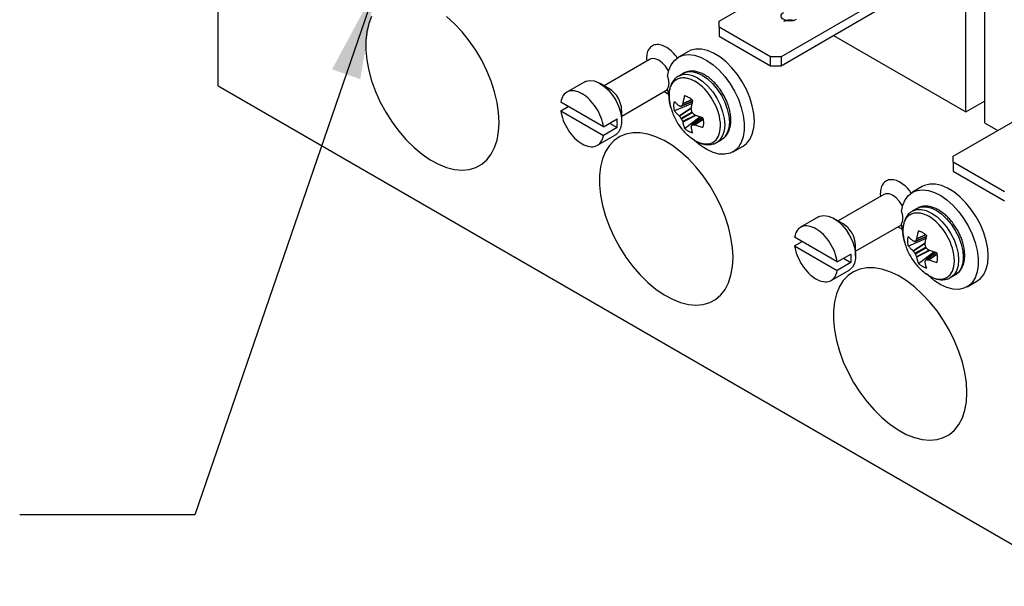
# Model space of a CAD drawing. Header units: inches. Extents: x 0.5 to 21.5, y 0.5 to 16.5.
# Tile 21 of 28: x 16.3 to 19.2, y 11.7 to 13.3. Entities that reach past the tile are written whole.
import ezdxf

# ---------------------------------------------------------------- set-up
doc = ezdxf.new("R2010")
doc.units = ezdxf.units.IN
doc.header["$LTSCALE"] = 2
doc.header["$MEASUREMENT"] = 0
doc.layers.add('TEXT', color=140, linetype='Continuous', lineweight=25)
doc.dimstyles.new('SLDDIMSTYLE6', dxfattribs={"dimtxt": 0.18, "dimasz": 0.26, "dimexe": 0, "dimexo": 0.0625, "dimgap": 0, "dimtad": 0, "dimtih": 1, "dimtoh": 1, "dimdec": 0, "dimrnd": 1e-09, "dimzin": 0, "dimdsep": 46, "dimtxsty": 'Standard', "dimsah": 1, "dimcen": 0.09, "dimadec": 0, "dimazin": 0, "dimtfac": 0.26, "dimtdec": 0, "dimtofl": 0, "dimtmove": 0, "dimatfit": 3, "dimfxl": 0, "dimfrac": 2, "dimtolj": 1, "dimtzin": 0, "dimarcsym": 0})

msp = doc.modelspace()

# ---------------------------------------------------------------- linework, layer by layer
for p, q in [((16.909, 13.0842), (16.909, 14.309)), ((18.3408, 13.2689), (18.6497, 13.4472)), ((19.0987, 13.3905), (19.0987, 12.9789)), ((18.8265, 13.3451), (18.5176, 13.1668)), ((19.0457, 13.0096), (19.0457, 13.3599)), ((18.5176, 13.1415), (18.8265, 13.3198)), ((18.3408, 13.2516), (18.3408, 13.2689)), ((18.4876, 13.1668), (18.3408, 13.2516)), ((18.3408, 13.2516), (18.3408, 13.2263)), ((18.3408, 13.2263), (18.4876, 13.1415)), ((18.6673, 13.228), (19.0457, 13.0096)), ((18.253, 13.1823), (18.2247, 13.166)), ((18.5176, 13.1668), (18.4876, 13.1668)), ((18.4876, 13.1415), (18.4876, 13.1668)), ((18.5176, 13.1668), (18.5176, 13.1415)), ((18.1433, 13.1599), (18.0123, 13.0842)), ((18.133, 13.1615), (18.1338, 13.1544)), ((18.4876, 13.1415), (18.5176, 13.1415)), ((18.2378, 13.1198), (18.2245, 13.1122)), ((16.909, 13.0842), (20.1461, 11.2155)), ((17.9567, 13.0954), (17.9054, 13.0658)), ((18.0269, 13.0758), (18.0004, 13.0911)), ((18.0623, 12.9976), (18.1933, 13.0733)), ((18.1834, 13.0676), (18.1978, 13.0597)), ((18.1968, 13.0563), (18.1934, 13.0769)), ((19.009, 12.8831), (19.3179, 13.0614)), ((18.0101, 12.9671), (17.8882, 13.0375)), ((17.8882, 13.013), (17.9094, 13.0253)), ((18.264, 13.034), (18.2133, 13.0125)), ((18.2327, 13.0257), (18.2649, 13.0396)), ((18.265, 13.04), (18.2334, 13.0264)), ((18.2632, 13.0443), (18.2364, 13.0318)), ((18.2625, 13.0448), (18.2368, 13.0329)), ((18.2634, 13.039), (18.264, 13.034)), ((19.0457, 13.0096), (19.0987, 13.0402)), ((17.8882, 13.013), (18.0101, 12.9426)), ((18.0623, 12.9839), (18.0623, 13.0146)), ((18.2263, 12.9988), (18.2616, 13.022)), ((18.2271, 12.998), (18.2613, 13.0204)), ((18.2321, 12.9917), (18.2628, 13.0094)), ((18.2641, 13.0071), (18.2334, 12.9893)), ((18.2729, 13.0003), (18.2364, 12.9819)), ((18.2744, 12.9998), (18.2368, 12.9808)), ((18.0101, 12.9671), (18.049, 12.9896)), ((18.0278, 12.9773), (18.049, 12.9651)), ((18.2421, 12.9626), (18.286, 12.9958)), ((18.2913, 12.9938), (18.2632, 12.9729)), ((18.2641, 12.9731), (18.2918, 12.9937)), ((18.2703, 12.973), (18.2946, 12.99)), ((18.2714, 12.9728), (18.2947, 12.9891)), ((18.286, 12.9958), (18.2901, 12.9929)), ((19.0987, 12.9789), (19.1368, 12.9569)), ((17.9929, 12.9143), (18.0442, 12.9439)), ((18.049, 12.9651), (18.0101, 12.9426)), ((18.334, 12.9225), (18.3473, 12.9302)), ((18.3358, 12.9236), (18.334, 12.9225)), ((18.3484, 12.9309), (18.3473, 12.9302)), ((18.3807, 12.8958), (18.409, 12.9121)), ((19.009, 12.8658), (19.009, 12.8831)), ((19.1558, 12.7811), (19.009, 12.8658)), ((19.009, 12.8658), (19.009, 12.8405)), ((19.009, 12.8405), (19.1558, 12.7558)), ((18.8116, 12.7742), (18.6805, 12.6985)), ((18.8012, 12.7758), (18.802, 12.7687)), ((18.9212, 12.7966), (18.8929, 12.7802)), ((18.906, 12.7341), (18.8927, 12.7264)), ((18.6249, 12.7097), (18.5736, 12.6801)), ((18.6951, 12.69), (18.6686, 12.7053)), ((18.7305, 12.6119), (18.8616, 12.6876)), ((18.865, 12.6705), (18.8616, 12.6911)), ((18.8516, 12.6818), (18.8661, 12.674)), ((18.9307, 12.6591), (18.905, 12.6471)), ((18.6783, 12.5814), (18.5564, 12.6517)), ((18.5564, 12.6273), (18.5776, 12.6395)), ((18.9322, 12.6483), (18.8815, 12.6267)), ((18.8946, 12.6131), (18.9298, 12.6362)), ((18.8953, 12.6122), (18.9295, 12.6347)), ((18.901, 12.6399), (18.9331, 12.6538)), ((18.9332, 12.6543), (18.9016, 12.6406)), ((18.9314, 12.6585), (18.9046, 12.646)), ((18.9317, 12.6532), (18.9322, 12.6483)), ((18.5564, 12.6273), (18.6783, 12.5569)), ((18.6783, 12.5814), (18.7172, 12.6038)), ((18.7305, 12.5982), (18.7305, 12.6288)), ((18.9003, 12.6059), (18.931, 12.6236)), ((18.9323, 12.6213), (18.9016, 12.6036)), ((18.9412, 12.6145), (18.9046, 12.5962)), ((18.9427, 12.614), (18.905, 12.595)), ((18.9103, 12.5769), (18.9543, 12.61)), ((18.9596, 12.6081), (18.9314, 12.5872)), ((18.9324, 12.5874), (18.96, 12.6079)), ((18.9385, 12.5873), (18.9628, 12.6042)), ((18.9396, 12.587), (18.9629, 12.6033)), ((18.9543, 12.61), (18.9583, 12.6071)), ((18.7172, 12.5793), (18.6783, 12.5569)), ((18.696, 12.5916), (18.7172, 12.5793)), ((18.6611, 12.5285), (18.7124, 12.5581)), ((19.0022, 12.5368), (19.0155, 12.5444)), ((19.004, 12.5379), (19.0022, 12.5368)), ((19.0489, 12.51), (19.0772, 12.5264))]:
    msp.add_line(p, q)
at = {"flags": 128}
for points in [[(17.348, 13.2822), (17.3395, 13.2618), (17.3338, 13.2388), (17.3309, 13.2135), (17.3309, 13.1864), (17.3338, 13.1578), (17.3395, 13.1282), (17.348, 13.098), (17.3591, 13.0677), (17.3727, 13.0377), (17.3885, 13.0085), (17.4063, 12.9805), (17.4259, 12.9543), (17.447, 12.93), (17.4691, 12.9082), (17.4921, 12.8892), (17.5155, 12.8731), (17.5389, 12.8604), (17.5622, 12.8512), (17.5848, 12.8456), (17.6064, 12.8436), (17.6267, 12.8455), (17.6455, 12.851), (17.6624, 12.8601), (17.6771, 12.8728), (17.6895, 12.8887), (17.6993, 12.9077), (17.7064, 12.9294), (17.7107, 12.9536), (17.7122, 12.9798)], [(17.7122, 12.9798), (17.7107, 13.0078), (17.7064, 13.0369), (17.6993, 13.0669), (17.6895, 13.0972), (17.6771, 13.1274), (17.6624, 13.157), (17.6455, 13.1857), (17.6267, 13.2128), (17.6064, 13.2382), (17.5848, 13.2612), (17.5622, 13.2817)], [(18.1934, 13.1111), (18.1972, 13.1291), (18.2038, 13.1445), (18.2131, 13.1569), (18.2246, 13.166), (18.2383, 13.1715), (18.2536, 13.1733), (18.2703, 13.1714), (18.2877, 13.1657), (18.3056, 13.1565), (18.3234, 13.144), (18.3407, 13.1285), (18.357, 13.1105), (18.3718, 13.0903), (18.3848, 13.0686), (18.3956, 13.0459), (18.404, 13.0227), (18.4097, 12.9998), (18.4126, 12.9778), (18.4126, 12.9571), (18.4097, 12.9383), (18.404, 12.922), (18.3956, 12.9086), (18.3848, 12.8984), (18.3718, 12.8917), (18.357, 12.8887), (18.3407, 12.8894), (18.3234, 12.8938), (18.3056, 12.9019), (18.2877, 12.9133), (18.2703, 12.9279), (18.2648, 12.9331)], [(18.409, 12.9121), (18.4188, 12.9195), (18.4284, 12.9313), (18.4355, 12.9462), (18.4398, 12.9638), (18.4413, 12.9835), (18.4398, 13.005), (18.4355, 13.0275), (18.4284, 13.0506), (18.4188, 13.0736), (18.4069, 13.0958), (18.3929, 13.1168), (18.3774, 13.136), (18.3606, 13.1529), (18.343, 13.1669), (18.3251, 13.1778), (18.3074, 13.1853), (18.2902, 13.1891), (18.2742, 13.1892), (18.2597, 13.1856), (18.253, 13.1823)], [(18.1962, 13.1256), (18.195, 13.1281), (18.1874, 13.14), (18.1782, 13.1501), (18.1683, 13.1575), (18.1583, 13.1615), (18.1492, 13.162), (18.1433, 13.1599)], [(18.2243, 13.1121), (18.2245, 13.1122), (18.2363, 13.1165), (18.2496, 13.1171), (18.2642, 13.1138), (18.2793, 13.1068), (18.2944, 13.0963), (18.3089, 13.0829), (18.3223, 13.0669), (18.334, 13.049), (18.3436, 13.0299), (18.3508, 13.0103), (18.3552, 12.991), (18.3567, 12.9727), (18.3552, 12.9561), (18.3508, 12.9419), (18.3436, 12.9305), (18.3358, 12.9236)], [(18.2378, 13.1198), (18.2378, 13.1198), (18.2495, 13.1242), (18.2629, 13.1247), (18.2774, 13.1214), (18.2925, 13.1144)], [(18.2925, 13.1144), (18.3076, 13.104), (18.3221, 13.0905), (18.3355, 13.0745), (18.3473, 13.0566), (18.3569, 13.0375), (18.364, 13.0179), (18.3685, 12.9986), (18.3699, 12.9803), (18.3685, 12.9637), (18.364, 12.9495), (18.3569, 12.9382), (18.3484, 12.9309)], [(17.9567, 13.0954), (17.9603, 13.0972), (17.9714, 13.0995), (17.9839, 13.0981), (17.9971, 13.0929), (18.0104, 13.0844), (18.0233, 13.0728), (18.0351, 13.0588), (18.0453, 13.0429), (18.0534, 13.0259), (18.059, 13.0086), (18.0619, 12.9919), (18.0619, 12.9764), (18.059, 12.963), (18.0534, 12.9522), (18.0453, 12.9446), (18.0442, 12.9439)], [(18.3804, 12.5941), (18.3789, 12.622), (18.3746, 12.6512), (18.3675, 12.6811), (18.3577, 12.7114), (18.3453, 12.7417), (18.3306, 12.7713), (18.3137, 12.7999), (18.295, 12.8271), (18.2746, 12.8524), (18.253, 12.8755), (18.2304, 12.8959), (18.2072, 12.9135), (18.1837, 12.9279), (18.1603, 12.9389), (18.1373, 12.9463), (18.1152, 12.9501), (18.0941, 12.9502), (18.0746, 12.9465), (18.0567, 12.9391), (18.0409, 12.9282), (18.0273, 12.9139), (18.0162, 12.8964), (18.0077, 12.876), (18.002, 12.853), (17.9991, 12.8278), (17.9991, 12.8006), (18.002, 12.772), (18.0077, 12.7424), (18.0162, 12.7122), (18.0273, 12.6819), (18.0409, 12.6519), (18.0567, 12.6227), (18.0746, 12.5948), (18.0941, 12.5685), (18.1152, 12.5443), (18.1373, 12.5225), (18.1603, 12.5034), (18.1837, 12.4874), (18.2072, 12.4747), (18.2304, 12.4654), (18.253, 12.4598), (18.2746, 12.4579), (18.295, 12.4597), (18.3137, 12.4652), (18.3306, 12.4744), (18.3453, 12.487), (18.3577, 12.503), (18.3675, 12.5219), (18.3746, 12.5437), (18.3789, 12.5678), (18.3804, 12.5941)], [(19.0772, 12.5264), (19.087, 12.5337), (19.0967, 12.5456), (19.1037, 12.5605), (19.108, 12.578), (19.1095, 12.5978), (19.108, 12.6192), (19.1037, 12.6418), (19.0967, 12.6648), (19.087, 12.6878), (19.0751, 12.7101), (19.0611, 12.7311), (19.0456, 12.7503), (19.0288, 12.7671), (19.0112, 12.7812), (18.9933, 12.7921), (18.9756, 12.7995), (18.9585, 12.8034), (18.9424, 12.8034), (18.9279, 12.7998), (18.9212, 12.7966)], [(18.8644, 12.7399), (18.8632, 12.7423), (18.8556, 12.7543), (18.8464, 12.7644), (18.8365, 12.7717), (18.8265, 12.7758), (18.8174, 12.7762), (18.8116, 12.7742)], [(18.8616, 12.7253), (18.8654, 12.7433), (18.872, 12.7587), (18.8813, 12.7711), (18.8929, 12.7802), (18.9065, 12.7857), (18.9218, 12.7875), (18.9385, 12.7856), (18.956, 12.78), (18.9738, 12.7708), (18.9917, 12.7583), (19.0089, 12.7428), (19.0252, 12.7247), (19.04, 12.7046), (19.053, 12.6828), (19.0638, 12.6601), (19.0722, 12.637), (19.078, 12.6141), (19.0809, 12.592), (19.0809, 12.5713), (19.078, 12.5526), (19.0722, 12.5363), (19.0638, 12.5229), (19.053, 12.5127), (19.04, 12.5059), (19.0252, 12.5029), (19.0089, 12.5036), (18.9917, 12.508), (18.9738, 12.5161), (18.956, 12.5276), (18.9385, 12.5421), (18.933, 12.5474)], [(18.8925, 12.7263), (18.8927, 12.7264), (18.9045, 12.7308), (18.9179, 12.7313), (18.9324, 12.728), (18.9475, 12.721), (18.9626, 12.7106), (18.9771, 12.6971), (18.9905, 12.6811), (19.0022, 12.6632), (19.0119, 12.6441), (19.019, 12.6245), (19.0234, 12.6052), (19.0249, 12.5869), (19.0234, 12.5703), (19.019, 12.5561), (19.0119, 12.5448), (19.004, 12.5379)], [(18.906, 12.7341), (18.906, 12.7341), (18.9177, 12.7384), (18.9311, 12.739), (18.9456, 12.7357), (18.9607, 12.7287)], [(18.9607, 12.7287), (18.9758, 12.7182), (18.9904, 12.7048), (19.0037, 12.6888), (19.0155, 12.6709), (19.0251, 12.6518), (19.0323, 12.6322), (19.0367, 12.6129), (19.0382, 12.5946), (19.0367, 12.578), (19.0323, 12.5637), (19.0251, 12.5524), (19.0155, 12.5444), (19.0155, 12.5444)], [(18.6249, 12.7097), (18.6286, 12.7115), (18.6396, 12.7138), (18.6521, 12.7123), (18.6653, 12.7072), (18.6786, 12.6986), (18.6915, 12.6871), (18.7033, 12.673), (18.7135, 12.6571), (18.7216, 12.6401), (18.7273, 12.6229), (18.7301, 12.6061), (18.7301, 12.5907), (18.7273, 12.5772), (18.7216, 12.5665), (18.7135, 12.5588), (18.7124, 12.5581)], [(19.0486, 12.2083), (19.0471, 12.2363), (19.0428, 12.2654), (19.0357, 12.2954), (19.0259, 12.3257), (19.0135, 12.3559), (18.9988, 12.3855), (18.9819, 12.4142), (18.9632, 12.4413), (18.9428, 12.4667), (18.9212, 12.4897), (18.8986, 12.5102), (18.8754, 12.5278), (18.8519, 12.5421), (18.8285, 12.5531), (18.8056, 12.5606), (18.7834, 12.5644), (18.7624, 12.5644), (18.7428, 12.5607), (18.7249, 12.5534), (18.7091, 12.5425), (18.6955, 12.5282), (18.6844, 12.5107), (18.6759, 12.4903), (18.6702, 12.4673), (18.6673, 12.442), (18.6673, 12.4149), (18.6702, 12.3863), (18.6759, 12.3567), (18.6844, 12.3265), (18.6955, 12.2962), (18.7091, 12.2662), (18.7249, 12.237), (18.7428, 12.209), (18.7624, 12.1827), (18.7834, 12.1585), (18.8056, 12.1367), (18.8285, 12.1176), (18.8519, 12.1016), (18.8754, 12.0889), (18.8986, 12.0797), (18.9212, 12.0741), (18.9428, 12.0721), (18.9632, 12.074), (18.9819, 12.0795), (18.9988, 12.0886), (19.0135, 12.1013), (19.0259, 12.1172), (19.0357, 12.1362), (19.0428, 12.1579), (19.0471, 12.1821), (19.0486, 12.2083)]]:
    msp.add_lwpolyline(points, dxfattribs=at)
for centre in [(17.9869, 13.0119), (18.6552, 12.6261)]:
    msp.add_arc(centre, 0.0754, 2.0268, 57.9678)
for points, knots in [([(18.5606, 13.2733), (18.556, 13.2706), (18.5494, 13.2691), (18.5364, 13.2691), (18.5299, 13.2706), (18.5206, 13.276), (18.5179, 13.2797), (18.5179, 13.2873), (18.5206, 13.291), (18.5252, 13.2937)], [0, 0, 0, 0, 0.25, 0.25, 0.5, 0.5, 0.75, 0.75, 1, 1, 1, 1]), ([(18.5252, 13.2684), (18.5278, 13.2696), (18.533, 13.272), (18.5428, 13.2729), (18.5504, 13.2724), (18.5537, 13.2711), (18.5542, 13.2708)], [0, 0, 0, 0, 0.3108999, 0.6217998, 0.9326998, 1, 1, 1, 1]), ([(18.2217, 13.1632), (18.2197, 13.1662), (18.2132, 13.1757), (18.1996, 13.1881), (18.183, 13.1985), (18.167, 13.2027), (18.1528, 13.201), (18.1417, 13.193), (18.1343, 13.1796), (18.1334, 13.1675), (18.133, 13.1615)], [0, 0, 0, 0, 0.062297, 0.19872, 0.335143, 0.465813, 0.596483, 0.732907, 0.86933, 1, 1, 1, 1]), ([(18.1439, 13.1603), (18.1439, 13.1603), (18.144, 13.1605), (18.1436, 13.1602), (18.1433, 13.1599)], [0, 0, 0, 0, 0.18841, 1, 1, 1, 1]), ([(18.1934, 13.1111), (18.1938, 13.1098), (18.1946, 13.1071), (18.1955, 13.1032), (18.1961, 13.0994), (18.1966, 13.0957), (18.1966, 13.0933), (18.1966, 13.0921)], [0, 0, 0, 0, 0.2015145, 0.400759, 0.599241, 0.7984855, 1, 1, 1, 1]), ([(18.2244, 13.1118), (18.2215, 13.11), (18.2152, 13.106), (18.2077, 13.0967), (18.2019, 13.085), (18.1985, 13.0717), (18.1973, 13.0575), (18.1982, 13.0431), (18.2001, 13.0312), (18.2021, 13.0242), (18.2028, 13.0218)], [0, 0, 0, 0, 0.113346, 0.253089, 0.395636, 0.538702, 0.678837, 0.813206, 0.938044, 1, 1, 1, 1]), ([(18.3525, 13.0597), (18.349, 13.0653), (18.3441, 13.0733), (18.3357, 13.084), (18.3282, 13.0926), (18.3188, 13.1016), (18.3086, 13.1097), (18.2976, 13.1166), (18.2862, 13.1219), (18.2744, 13.1254), (18.2625, 13.1267), (18.2509, 13.1253), (18.242, 13.1227), (18.2379, 13.1196), (18.2369, 13.1189)], [0, 0, 0, 0, 0.118373, 0.166426, 0.24548, 0.32643, 0.41226, 0.50081, 0.591467, 0.683739, 0.777363, 0.872594, 0.970928, 1, 1, 1, 1]), ([(18.1966, 13.0921), (18.1966, 13.0909), (18.1966, 13.0886), (18.1961, 13.0854), (18.1955, 13.0823), (18.1946, 13.0794), (18.1938, 13.0778), (18.1934, 13.0769)], [0, 0, 0, 0, 0.201514, 0.400759, 0.599241, 0.798486, 1, 1, 1, 1]), ([(18.2029, 13.0214), (18.2015, 13.0269), (18.1985, 13.0386), (18.1973, 13.0554), (18.1987, 13.0712), (18.2029, 13.0848), (18.2097, 13.0956), (18.2189, 13.1033), (18.2301, 13.1074), (18.2429, 13.1079), (18.2568, 13.1049), (18.2664, 13.1), (18.2712, 13.0976)], [0, 0, 0, 0, 0.090288, 0.191367, 0.292446, 0.393525, 0.494605, 0.595684, 0.696763, 0.797842, 0.898921, 1, 1, 1, 1]), ([(18.2712, 12.9279), (18.3118, 12.9045), (18.3447, 12.9235), (18.3447, 13.0171), (18.3118, 13.0741), (18.2712, 13.0976)], [0, 0, 0, 0, 0.5, 0.5, 1, 1, 1, 1]), ([(18.0101, 12.9671), (18.0089, 12.976), (18.0064, 12.9854), (17.9992, 13.004), (17.9945, 13.0132), (17.9834, 13.0303), (17.9771, 13.0382), (17.9636, 13.0517), (17.9563, 13.0573), (17.9419, 13.0657), (17.9347, 13.0684), (17.9212, 13.0705), (17.9148, 13.0699), (17.9038, 13.0656), (17.8991, 13.0618), (17.8919, 13.0515), (17.8894, 13.045), (17.8882, 13.0375)], [0, 0, 0, 0, 0.125, 0.125, 0.25, 0.25, 0.375, 0.375, 0.5, 0.5, 0.625, 0.625, 0.75, 0.75, 0.875, 0.875, 1, 1, 1, 1]), ([(18.2421, 13.0562), (18.2415, 13.0542), (18.2404, 13.0503), (18.239, 13.0444), (18.2378, 13.0386), (18.2371, 13.0348), (18.2368, 13.0329)], [0, 0, 0, 0, 0.250188, 0.5, 0.749812, 1, 1, 1, 1]), ([(18.2421, 13.0562), (18.243, 13.0559), (18.2449, 13.0554), (18.2478, 13.0543), (18.2508, 13.053), (18.2528, 13.0519), (18.2538, 13.0513)], [0, 0, 0, 0, 0.250975, 0.500258, 0.749408, 1, 1, 1, 1]), ([(18.3486, 12.9314), (18.351, 12.9329), (18.3569, 12.9367), (18.364, 12.9457), (18.3699, 12.9574), (18.3733, 12.9707), (18.3745, 12.9849), (18.3737, 12.9992), (18.3712, 13.0132), (18.3678, 13.0257), (18.3636, 13.0372), (18.3588, 13.0483), (18.3547, 13.0558), (18.3525, 13.0597)], [0, 0, 0, 0, 0.072951, 0.1775989, 0.2843468, 0.3914836, 0.4964251, 0.5970493, 0.6905353, 0.7781678, 0.8446132, 0.9196278, 1, 1, 1, 1]), ([(18.2133, 13.0125), (18.213, 13.0137), (18.2125, 13.0162), (18.212, 13.0199), (18.2117, 13.0235), (18.2115, 13.0281), (18.2119, 13.0337), (18.2128, 13.0376), (18.2133, 13.0395)], [0, 0, 0, 0, 0.124935, 0.249576, 0.374466, 0.500155, 0.750553, 1, 1, 1, 1]), ([(18.2263, 13.0268), (18.2251, 13.0279), (18.2227, 13.0299), (18.2193, 13.0331), (18.2162, 13.0363), (18.2142, 13.0384), (18.2133, 13.0395)], [0, 0, 0, 0, 0.250188, 0.5, 0.749812, 1, 1, 1, 1]), ([(18.2538, 13.0513), (18.2548, 13.0507), (18.2567, 13.0495), (18.2597, 13.0475), (18.2626, 13.0452), (18.2645, 13.0435), (18.2655, 13.0426)], [0, 0, 0, 0, 0.2505924, 0.4997418, 0.7490248, 1, 1, 1, 1]), ([(18.261, 13.0188), (18.2613, 13.0208), (18.2619, 13.0247), (18.2629, 13.0306), (18.2641, 13.0366), (18.265, 13.0406), (18.2655, 13.0426)], [0, 0, 0, 0, 0.250188, 0.5, 0.749812, 1, 1, 1, 1]), ([(17.8882, 13.013), (17.8894, 13.0041), (17.8919, 12.9947), (17.8991, 12.9761), (17.9038, 12.9669), (17.9148, 12.9498), (17.9212, 12.9419), (17.9347, 12.9284), (17.9419, 12.9228), (17.9563, 12.9145), (17.9636, 12.9118), (17.9771, 12.9096), (17.9834, 12.9102), (17.9945, 12.9146), (17.9992, 12.9183), (18.0064, 12.9286), (18.0089, 12.9351), (18.0101, 12.9426)], [0, 0, 0, 0, 0.125, 0.125, 0.25, 0.25, 0.375, 0.375, 0.5, 0.5, 0.625, 0.625, 0.75, 0.75, 0.875, 0.875, 1, 1, 1, 1]), ([(18.2031, 13.0215), (18.2048, 13.0156), (18.2088, 13.0017), (18.2194, 12.9812), (18.2317, 12.9627), (18.2412, 12.953), (18.2447, 12.9494)], [0, 0, 0, 0, 0.2159892, 0.5158917, 0.8199462, 1, 1, 1, 1]), ([(18.2133, 13.0125), (18.2142, 13.0113), (18.2162, 13.0089), (18.2193, 13.0055), (18.2227, 13.0021), (18.2251, 12.9999), (18.2263, 12.9988)], [0, 0, 0, 0, 0.250188, 0.5, 0.749812, 1, 1, 1, 1]), ([(18.2943, 12.9928), (18.2923, 12.9934), (18.2883, 12.9946), (18.2826, 12.9966), (18.2769, 12.9986), (18.2733, 13.0001), (18.2714, 13.0008)], [0, 0, 0, 0, 0.250188, 0.5, 0.749812, 1, 1, 1, 1]), ([(18.2368, 12.9808), (18.2371, 12.9792), (18.2378, 12.976), (18.239, 12.9714), (18.2404, 12.9669), (18.2415, 12.9641), (18.2421, 12.9626)], [0, 0, 0, 0, 0.250188, 0.5, 0.749812, 1, 1, 1, 1]), ([(18.2714, 12.9728), (18.2733, 12.9721), (18.2769, 12.9708), (18.2826, 12.969), (18.2883, 12.9673), (18.2923, 12.9662), (18.2943, 12.9657)], [0, 0, 0, 0, 0.2501883, 0.5, 0.7498117, 1, 1, 1, 1]), ([(18.2943, 12.9928), (18.2945, 12.9915), (18.295, 12.989), (18.2955, 12.9854), (18.2959, 12.9818), (18.2959, 12.9795), (18.2959, 12.9783)], [0, 0, 0, 0, 0.249811, 0.499022, 0.748719, 1, 1, 1, 1]), ([(18.2959, 12.9783), (18.2959, 12.9772), (18.2959, 12.9749), (18.2955, 12.9717), (18.295, 12.9686), (18.2945, 12.9667), (18.2943, 12.9657)], [0, 0, 0, 0, 0.251281, 0.500978, 0.750189, 1, 1, 1, 1]), ([(18.2538, 12.954), (18.2528, 12.9546), (18.2508, 12.9557), (18.2478, 12.9578), (18.2449, 12.9601), (18.243, 12.9618), (18.2421, 12.9626)], [0, 0, 0, 0, 0.250592, 0.499742, 0.749025, 1, 1, 1, 1]), ([(18.2712, 12.9279), (18.2664, 12.9309), (18.2572, 12.9367), (18.2486, 12.9452), (18.2445, 12.9492)], [0, 0, 0, 0, 0.527731, 1, 1, 1, 1]), ([(18.2655, 12.9491), (18.2645, 12.9494), (18.2626, 12.9499), (18.2597, 12.951), (18.2567, 12.9523), (18.2548, 12.9534), (18.2538, 12.954)], [0, 0, 0, 0, 0.2509752, 0.5002582, 0.7494076, 1, 1, 1, 1]), ([(18.2655, 12.9491), (18.265, 12.9505), (18.2641, 12.9533), (18.2629, 12.9576), (18.2619, 12.9621), (18.2613, 12.9652), (18.261, 12.9668)], [0, 0, 0, 0, 0.250188, 0.5, 0.749812, 1, 1, 1, 1]), ([(18.2749, 12.9257), (18.2785, 12.9238), (18.2822, 12.9217), (18.286, 12.9207), (18.2863, 12.9206)], [0, 0, 0, 0, 0.935991, 1, 1, 1, 1]), ([(18.2863, 12.9206), (18.2899, 12.9194), (18.2976, 12.9169), (18.3092, 12.9157), (18.3209, 12.917), (18.3302, 12.9199), (18.3347, 12.9233), (18.3361, 12.9243)], [0, 0, 0, 0, 0.208454, 0.434012, 0.663441, 0.900345, 1, 1, 1, 1]), ([(18.8899, 12.7775), (18.8879, 12.7805), (18.8814, 12.79), (18.8678, 12.8024), (18.8512, 12.8128), (18.8352, 12.817), (18.821, 12.8152), (18.8099, 12.8072), (18.8026, 12.7939), (18.8016, 12.7817), (18.8012, 12.7758)], [0, 0, 0, 0, 0.062297, 0.19872, 0.335143, 0.465813, 0.596483, 0.732907, 0.86933, 1, 1, 1, 1]), ([(18.8121, 12.7745), (18.8121, 12.7745), (18.8123, 12.7747), (18.8119, 12.7744), (18.8115, 12.7742)], [0, 0, 0, 0, 0.18841, 1, 1, 1, 1]), ([(18.8616, 12.7253), (18.862, 12.724), (18.8628, 12.7214), (18.8637, 12.7175), (18.8644, 12.7137), (18.8648, 12.7099), (18.8648, 12.7076), (18.8648, 12.7064)], [0, 0, 0, 0, 0.201514, 0.400759, 0.599241, 0.798486, 1, 1, 1, 1]), ([(18.8926, 12.726), (18.8898, 12.7242), (18.8834, 12.7203), (18.876, 12.7109), (18.8701, 12.6992), (18.8667, 12.6859), (18.8655, 12.6718), (18.8664, 12.6574), (18.8683, 12.6455), (18.8703, 12.6384), (18.871, 12.6361)], [0, 0, 0, 0, 0.113346, 0.253089, 0.395636, 0.538702, 0.678837, 0.813206, 0.938044, 1, 1, 1, 1]), ([(18.8711, 12.6356), (18.8697, 12.6411), (18.8667, 12.6528), (18.8655, 12.6696), (18.8669, 12.6855), (18.8711, 12.6991), (18.8779, 12.7099), (18.8871, 12.7175), (18.8983, 12.7217), (18.9111, 12.7221), (18.925, 12.7192), (18.9346, 12.7143), (18.9394, 12.7118)], [0, 0, 0, 0, 0.090288, 0.191367, 0.292446, 0.393525, 0.494605, 0.595684, 0.696763, 0.797842, 0.898921, 1, 1, 1, 1]), ([(19.0208, 12.6739), (19.0172, 12.6796), (19.0123, 12.6875), (19.0039, 12.6983), (18.9964, 12.7068), (18.987, 12.7158), (18.9768, 12.724), (18.9658, 12.7309), (18.9544, 12.7362), (18.9427, 12.7396), (18.9308, 12.7409), (18.9191, 12.7395), (18.9102, 12.737), (18.9061, 12.7339), (18.9052, 12.7332)], [0, 0, 0, 0, 0.118373, 0.166426, 0.24548, 0.32643, 0.41226, 0.50081, 0.591467, 0.683739, 0.777363, 0.872594, 0.970928, 1, 1, 1, 1]), ([(18.8648, 12.7064), (18.8648, 12.7052), (18.8648, 12.7029), (18.8644, 12.6996), (18.8637, 12.6965), (18.8628, 12.6937), (18.862, 12.692), (18.8616, 12.6911)], [0, 0, 0, 0, 0.201514, 0.400759, 0.599241, 0.798486, 1, 1, 1, 1]), ([(18.9394, 12.5421), (18.98, 12.5187), (19.0129, 12.5377), (19.0129, 12.6314), (18.98, 12.6884), (18.9394, 12.7118)], [0, 0, 0, 0, 0.5, 0.5, 1, 1, 1, 1]), ([(18.6783, 12.5814), (18.6771, 12.5903), (18.6746, 12.5997), (18.6674, 12.6183), (18.6627, 12.6275), (18.6517, 12.6445), (18.6453, 12.6524), (18.6318, 12.666), (18.6246, 12.6716), (18.6101, 12.6799), (18.6029, 12.6826), (18.5894, 12.6847), (18.583, 12.6842), (18.572, 12.6798), (18.5673, 12.676), (18.5601, 12.6657), (18.5576, 12.6592), (18.5564, 12.6517)], [0, 0, 0, 0, 0.125, 0.125, 0.25, 0.25, 0.375, 0.375, 0.5, 0.5, 0.625, 0.625, 0.75, 0.75, 0.875, 0.875, 1, 1, 1, 1]), ([(18.9103, 12.6704), (18.9097, 12.6684), (18.9086, 12.6645), (18.9072, 12.6587), (18.906, 12.6529), (18.9053, 12.649), (18.905, 12.6471)], [0, 0, 0, 0, 0.250188, 0.5, 0.749812, 1, 1, 1, 1]), ([(18.9103, 12.6704), (18.9112, 12.6701), (18.9131, 12.6696), (18.9161, 12.6685), (18.919, 12.6672), (18.921, 12.6661), (18.922, 12.6656)], [0, 0, 0, 0, 0.2509752, 0.5002582, 0.7494076, 1, 1, 1, 1]), ([(18.922, 12.6656), (18.923, 12.665), (18.9249, 12.6638), (18.9279, 12.6617), (18.9308, 12.6594), (18.9327, 12.6577), (18.9337, 12.6569)], [0, 0, 0, 0, 0.250592, 0.499742, 0.749025, 1, 1, 1, 1]), ([(19.0168, 12.5456), (19.0192, 12.5472), (19.0251, 12.5509), (19.0322, 12.56), (19.0381, 12.5716), (19.0415, 12.5849), (19.0427, 12.5991), (19.0419, 12.6135), (19.0394, 12.6275), (19.036, 12.64), (19.0318, 12.6515), (19.027, 12.6626), (19.0229, 12.67), (19.0208, 12.6739)], [0, 0, 0, 0, 0.072951, 0.177599, 0.284347, 0.391484, 0.496425, 0.597049, 0.690535, 0.778168, 0.844613, 0.919628, 1, 1, 1, 1]), ([(18.8713, 12.6357), (18.873, 12.6299), (18.8771, 12.6159), (18.8877, 12.5954), (18.8999, 12.577), (18.9094, 12.5672), (18.9129, 12.5636)], [0, 0, 0, 0, 0.215989, 0.515892, 0.819946, 1, 1, 1, 1]), ([(18.8815, 12.6267), (18.8812, 12.628), (18.8807, 12.6305), (18.8802, 12.6342), (18.8799, 12.6377), (18.8798, 12.6424), (18.8801, 12.6479), (18.881, 12.6518), (18.8815, 12.6538)], [0, 0, 0, 0, 0.124935, 0.249576, 0.374466, 0.500155, 0.750553, 1, 1, 1, 1]), ([(18.8946, 12.6411), (18.8933, 12.6421), (18.8909, 12.6442), (18.8875, 12.6473), (18.8844, 12.6505), (18.8825, 12.6527), (18.8815, 12.6538)], [0, 0, 0, 0, 0.250188, 0.5, 0.749812, 1, 1, 1, 1]), ([(18.9292, 12.6331), (18.9295, 12.635), (18.9301, 12.6389), (18.9311, 12.6449), (18.9323, 12.6508), (18.9332, 12.6549), (18.9337, 12.6569)], [0, 0, 0, 0, 0.250188, 0.5, 0.749812, 1, 1, 1, 1]), ([(18.5564, 12.6273), (18.5576, 12.6183), (18.5601, 12.6089), (18.5673, 12.5904), (18.572, 12.5812), (18.583, 12.5641), (18.5894, 12.5562), (18.6029, 12.5427), (18.6101, 12.537), (18.6246, 12.5287), (18.6318, 12.526), (18.6453, 12.5239), (18.6517, 12.5245), (18.6627, 12.5288), (18.6674, 12.5326), (18.6746, 12.5429), (18.6771, 12.5494), (18.6783, 12.5569)], [0, 0, 0, 0, 0.125, 0.125, 0.25, 0.25, 0.375, 0.375, 0.5, 0.5, 0.625, 0.625, 0.75, 0.75, 0.875, 0.875, 1, 1, 1, 1]), ([(18.8815, 12.6267), (18.8825, 12.6255), (18.8844, 12.6232), (18.8875, 12.6197), (18.8909, 12.6163), (18.8933, 12.6142), (18.8946, 12.6131)], [0, 0, 0, 0, 0.2501883, 0.5, 0.7498117, 1, 1, 1, 1]), ([(18.9625, 12.607), (18.9605, 12.6076), (18.9565, 12.6088), (18.9508, 12.6108), (18.9451, 12.6129), (18.9415, 12.6143), (18.9396, 12.6151)], [0, 0, 0, 0, 0.250188, 0.5, 0.749812, 1, 1, 1, 1]), ([(18.9625, 12.607), (18.9627, 12.6058), (18.9632, 12.6033), (18.9637, 12.5996), (18.9641, 12.596), (18.9641, 12.5937), (18.9641, 12.5926)], [0, 0, 0, 0, 0.249811, 0.499022, 0.748719, 1, 1, 1, 1]), ([(18.905, 12.595), (18.9053, 12.5934), (18.906, 12.5903), (18.9072, 12.5857), (18.9086, 12.5812), (18.9097, 12.5783), (18.9103, 12.5769)], [0, 0, 0, 0, 0.250188, 0.5, 0.749812, 1, 1, 1, 1]), ([(18.922, 12.5682), (18.921, 12.5688), (18.919, 12.57), (18.9161, 12.5721), (18.9131, 12.5743), (18.9112, 12.576), (18.9103, 12.5769)], [0, 0, 0, 0, 0.250592, 0.499742, 0.749025, 1, 1, 1, 1]), ([(18.9337, 12.5634), (18.9332, 12.5647), (18.9323, 12.5675), (18.9311, 12.5719), (18.9301, 12.5763), (18.9295, 12.5795), (18.9292, 12.581)], [0, 0, 0, 0, 0.250188, 0.5, 0.749812, 1, 1, 1, 1]), ([(18.9396, 12.587), (18.9415, 12.5864), (18.9451, 12.585), (18.9508, 12.5832), (18.9565, 12.5815), (18.9605, 12.5805), (18.9625, 12.58)], [0, 0, 0, 0, 0.2501883, 0.5, 0.7498117, 1, 1, 1, 1]), ([(18.9641, 12.5926), (18.9641, 12.5914), (18.9641, 12.5892), (18.9637, 12.5859), (18.9632, 12.5829), (18.9627, 12.5809), (18.9625, 12.58)], [0, 0, 0, 0, 0.251281, 0.500978, 0.750189, 1, 1, 1, 1]), ([(18.9394, 12.5421), (18.9346, 12.5452), (18.9255, 12.5509), (18.9168, 12.5594), (18.9128, 12.5635)], [0, 0, 0, 0, 0.527731, 1, 1, 1, 1]), ([(18.9337, 12.5634), (18.9327, 12.5636), (18.9308, 12.5641), (18.9279, 12.5652), (18.9249, 12.5666), (18.923, 12.5677), (18.922, 12.5682)], [0, 0, 0, 0, 0.250975, 0.500258, 0.749408, 1, 1, 1, 1]), ([(18.9432, 12.54), (18.9467, 12.538), (18.9504, 12.536), (18.9543, 12.5349), (18.9545, 12.5348)], [0, 0, 0, 0, 0.935991, 1, 1, 1, 1]), ([(18.9545, 12.5348), (18.9582, 12.5336), (18.9658, 12.5311), (18.9774, 12.53), (18.9892, 12.5313), (18.9984, 12.5341), (19.0029, 12.5375), (19.0043, 12.5385)], [0, 0, 0, 0, 0.208454, 0.434012, 0.663441, 0.900345, 1, 1, 1, 1])]:
    msp.add_open_spline(points, degree=3, knots=knots)
for points in [[(18.2271, 13.0264), (18.2269, 13.0265), (18.2266, 13.0266), (18.2263, 13.0268)], [(18.2321, 13.0256), (18.2312, 13.0257), (18.2295, 13.026), (18.2279, 13.0263), (18.2271, 13.0264)], [(18.2321, 13.0256), (18.2326, 13.0255), (18.2331, 13.0258), (18.2334, 13.0264)], [(18.2364, 13.0318), (18.2359, 13.0309), (18.2348, 13.0291), (18.2339, 13.0273), (18.2334, 13.0264)], [(18.2368, 13.0329), (18.2367, 13.0325), (18.2366, 13.0321), (18.2364, 13.0318)], [(18.2263, 12.9988), (18.2266, 12.9986), (18.2269, 12.9983), (18.2271, 12.998)], [(18.2271, 12.998), (18.2279, 12.9969), (18.2295, 12.9948), (18.2312, 12.9927), (18.2321, 12.9917)], [(18.2611, 13.0176), (18.261, 13.018), (18.261, 13.0184), (18.261, 13.0188)], [(18.2628, 13.0094), (18.2625, 13.0108), (18.2619, 13.0135), (18.2613, 13.0162), (18.2611, 13.0176)], [(18.2628, 13.0094), (18.263, 13.0086), (18.2635, 13.0077), (18.2641, 13.0071)], [(18.2703, 13.0015), (18.2693, 13.0024), (18.2672, 13.0043), (18.2652, 13.0061), (18.2641, 13.0071)], [(18.2714, 13.0008), (18.271, 13.001), (18.2707, 13.0012), (18.2703, 13.0015)], [(18.0499, 12.9768), (18.0499, 12.9809), (18.0496, 12.9852), (18.049, 12.9896)], [(18.049, 12.9651), (18.0496, 12.9688), (18.0499, 12.9727), (18.0499, 12.9768)], [(18.2334, 12.9893), (18.2331, 12.9902), (18.2326, 12.991), (18.2321, 12.9917)], [(18.2334, 12.9893), (18.2339, 12.9881), (18.2348, 12.9856), (18.2359, 12.9831), (18.2364, 12.9819)], [(18.2364, 12.9819), (18.2366, 12.9815), (18.2367, 12.9811), (18.2368, 12.9808)], [(18.2611, 12.9677), (18.2613, 12.9684), (18.2619, 12.97), (18.2625, 12.9716), (18.2628, 12.9724)], [(18.2641, 12.9731), (18.2635, 12.9732), (18.263, 12.9729), (18.2628, 12.9724)], [(18.2641, 12.9731), (18.2652, 12.9731), (18.2672, 12.973), (18.2693, 12.973), (18.2703, 12.973)], [(18.2703, 12.973), (18.2707, 12.973), (18.271, 12.9729), (18.2714, 12.9728)], [(18.261, 12.9668), (18.261, 12.9671), (18.261, 12.9674), (18.2611, 12.9677)], [(18.8953, 12.6407), (18.8951, 12.6407), (18.8948, 12.6409), (18.8946, 12.6411)], [(18.9003, 12.6398), (18.8994, 12.64), (18.8978, 12.6402), (18.8961, 12.6405), (18.8953, 12.6407)], [(18.9003, 12.6398), (18.9009, 12.6398), (18.9014, 12.6401), (18.9016, 12.6406)], [(18.9046, 12.646), (18.9041, 12.6451), (18.9031, 12.6433), (18.9021, 12.6415), (18.9016, 12.6406)], [(18.905, 12.6471), (18.9049, 12.6467), (18.9048, 12.6463), (18.9046, 12.646)], [(18.9293, 12.6318), (18.9292, 12.6322), (18.9292, 12.6327), (18.9292, 12.6331)], [(18.931, 12.6236), (18.9307, 12.625), (18.9301, 12.6277), (18.9296, 12.6304), (18.9293, 12.6318)], [(18.7181, 12.591), (18.7181, 12.5951), (18.7178, 12.5994), (18.7172, 12.6038)], [(18.8946, 12.6131), (18.8948, 12.6128), (18.8951, 12.6125), (18.8953, 12.6122)], [(18.8953, 12.6122), (18.8961, 12.6111), (18.8978, 12.609), (18.8994, 12.6069), (18.9003, 12.6059)], [(18.9016, 12.6036), (18.9014, 12.6044), (18.9009, 12.6053), (18.9003, 12.6059)], [(18.9016, 12.6036), (18.9021, 12.6023), (18.9031, 12.5998), (18.9041, 12.5974), (18.9046, 12.5962)], [(18.931, 12.6236), (18.9312, 12.6228), (18.9317, 12.622), (18.9324, 12.6213)], [(18.9385, 12.6158), (18.9375, 12.6167), (18.9354, 12.6185), (18.9334, 12.6204), (18.9324, 12.6213)], [(18.9396, 12.6151), (18.9393, 12.6152), (18.9389, 12.6155), (18.9385, 12.6158)], [(18.7172, 12.5793), (18.7178, 12.583), (18.7181, 12.5869), (18.7181, 12.591)], [(18.9046, 12.5962), (18.9048, 12.5958), (18.9049, 12.5954), (18.905, 12.595)], [(18.9292, 12.581), (18.9292, 12.5814), (18.9292, 12.5817), (18.9293, 12.5819)], [(18.9293, 12.5819), (18.9296, 12.5827), (18.9301, 12.5842), (18.9307, 12.5858), (18.931, 12.5866)], [(18.9324, 12.5874), (18.9317, 12.5874), (18.9312, 12.5872), (18.931, 12.5866)], [(18.9324, 12.5874), (18.9334, 12.5874), (18.9354, 12.5873), (18.9375, 12.5873), (18.9385, 12.5873)], [(18.9385, 12.5873), (18.9389, 12.5873), (18.9393, 12.5872), (18.9396, 12.587)]]:
    msp.add_open_spline(points, degree=3)

# ---------------------------------------------------------------- leaders
at = {"layer": 'TEXT'}
msp.add_leader([(17.3596, 13.3631), (16.8424, 11.8587), (16.3424, 11.8587)], dimstyle='SLDDIMSTYLE6', dxfattribs=at)

doc.saveas('drawing.dxf')
